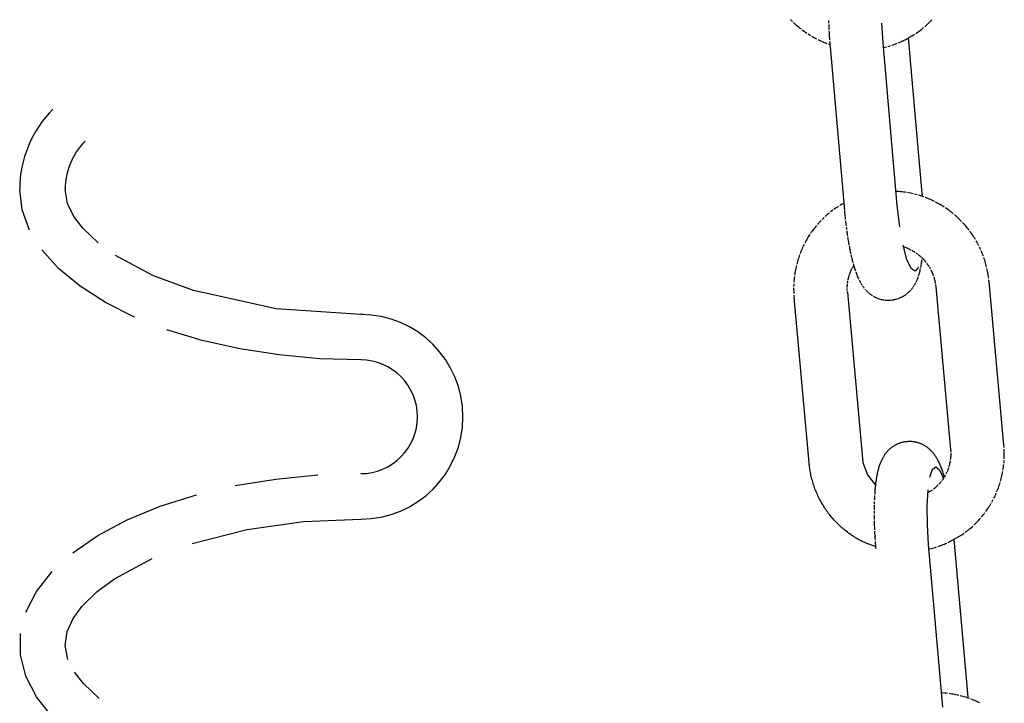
# Model space of a CAD drawing. Extents: x -285 to 5863, y 308 to 3178.
# Tile 137 of 256: x 221.28 to 223.45, y 981.23 to 982.74. Entities that reach past the tile are written whole.
import ezdxf

# ---------------------------------------------------------------- set-up
doc = ezdxf.new("R2010")
doc.units = 0
doc.header["$MEASUREMENT"] = 0
doc.layers.add('SPILL-BUCKET', color=1, linetype='CONTINUOUS')

msp = doc.modelspace()

# ---------------------------------------------------------------- linework, layer by layer
at = {"layer": 'SPILL-BUCKET', "color": 1, "linetype": 'Continuous'}
for p, q in [((222.97893, 982.73624), (222.98111, 982.734)), ((222.98111, 982.734), (222.98332, 982.73179)), ((222.98557, 982.72962), (222.98784, 982.72748)), ((222.98784, 982.72748), (222.99014, 982.72537)), ((223.06261, 982.73363), (223.06268, 982.73085)), ((223.06268, 982.73085), (223.06277, 982.72807)), ((223.18235, 982.68445), (223.1796, 982.72824)), ((223.28085, 982.72632), (223.28308, 982.72845)), ((223.28308, 982.72845), (223.28529, 982.73061)), ((223.28529, 982.73061), (223.28746, 982.73279)), ((223.28746, 982.73279), (223.2896, 982.73502)), ((222.99014, 982.72537), (222.99247, 982.72329)), ((222.99247, 982.72329), (222.99483, 982.72125)), ((222.99483, 982.72125), (222.99722, 982.71925)), ((222.99722, 982.71925), (222.99964, 982.71728)), ((222.99964, 982.71728), (223.00208, 982.71534)), ((223.00456, 982.71344), (223.00706, 982.71158)), ((223.00706, 982.71158), (223.00958, 982.70975)), ((223.00958, 982.70975), (223.01213, 982.70796)), ((223.01213, 982.70796), (223.01471, 982.7062)), ((223.06286, 982.72528), (223.06296, 982.72248)), ((223.06296, 982.72248), (223.06307, 982.71968)), ((223.06307, 982.71968), (223.06319, 982.71687)), ((223.06319, 982.71687), (223.06332, 982.71406)), ((223.06346, 982.71124), (223.06361, 982.70842)), ((223.06361, 982.70842), (223.06376, 982.70559)), ((223.06376, 982.70559), (223.06393, 982.70277)), ((223.25434, 982.70523), (223.25688, 982.70697)), ((223.25688, 982.70697), (223.2594, 982.70875)), ((223.2594, 982.70875), (223.2619, 982.71056)), ((223.2619, 982.71056), (223.26436, 982.7124)), ((223.26436, 982.7124), (223.2668, 982.71429)), ((223.2668, 982.71429), (223.26922, 982.71621)), ((223.26922, 982.71621), (223.2716, 982.71816)), ((223.27396, 982.72015), (223.27628, 982.72218)), ((223.27628, 982.72218), (223.27858, 982.72423)), ((223.27858, 982.72423), (223.28085, 982.72632)), ((223.01731, 982.70449), (223.01993, 982.70281)), ((223.01993, 982.70281), (223.02258, 982.70117)), ((223.02525, 982.69956), (223.02794, 982.698)), ((223.02794, 982.698), (223.03066, 982.69648)), ((223.03066, 982.69648), (223.03339, 982.695)), ((223.03339, 982.695), (223.03615, 982.69355)), ((223.03892, 982.69215), (223.04172, 982.69078)), ((223.04172, 982.69078), (223.04453, 982.68946)), ((223.04453, 982.68946), (223.04737, 982.68818)), ((223.04737, 982.68818), (223.05022, 982.68694)), ((223.05022, 982.68694), (223.05308, 982.68574)), ((223.05308, 982.68574), (223.05597, 982.68458)), ((223.05597, 982.68458), (223.05886, 982.68346)), ((223.06393, 982.70277), (223.0641, 982.69994)), ((223.0641, 982.69994), (223.06428, 982.69711)), ((223.06428, 982.69711), (223.06447, 982.69427)), ((223.06447, 982.69427), (223.06467, 982.69144)), ((223.06487, 982.68861), (223.06509, 982.68578)), ((223.06509, 982.68578), (223.06531, 982.68295)), ((223.21366, 982.327), (223.18235, 982.68445)), ((223.21034, 982.68264), (223.21321, 982.68373)), ((223.21608, 982.68488), (223.21892, 982.68606)), ((223.21892, 982.68606), (223.22175, 982.68728)), ((223.22175, 982.68728), (223.22456, 982.68854)), ((223.22456, 982.68854), (223.22735, 982.68986)), ((223.22735, 982.68986), (223.22785, 982.6901)), ((223.22785, 982.6901), (223.22834, 982.69035)), ((223.22809, 982.69021), (223.22835, 982.69033)), ((223.2283, 982.69032), (223.23072, 982.6915)), ((223.23072, 982.6915), (223.23312, 982.69271)), ((223.23312, 982.69271), (223.23409, 982.69321)), ((223.23409, 982.69321), (223.23581, 982.69412)), ((223.24779, 982.70101), (223.23581, 982.69412)), ((223.26842, 982.35389), (223.23848, 982.69566)), ((223.24779, 982.70101), (223.24917, 982.70187)), ((223.24917, 982.70187), (223.25177, 982.70353)), ((223.06178, 982.68239), (223.06545, 982.68111)), ((223.06531, 982.68295), (223.06554, 982.68012)), ((223.06554, 982.68012), (223.06571, 982.67814)), ((223.06571, 982.67814), (223.06588, 982.67615)), ((223.06588, 982.67615), (223.0974, 982.31622)), ((223.18412, 982.67474), (223.18679, 982.67537)), ((223.18679, 982.67537), (223.18977, 982.67613)), ((223.19275, 982.67693), (223.19572, 982.67778)), ((223.19572, 982.67778), (223.19867, 982.67866)), ((223.20161, 982.67959), (223.20453, 982.68056)), ((223.20453, 982.68056), (223.20744, 982.68158)), ((223.20744, 982.68158), (223.21034, 982.68264)), ((221.29015, 982.3175), (221.28468, 982.36267)), ((221.39001, 982.33154), (221.38462, 982.36267)), ((223.21788, 982.3579), (223.21091, 982.35838)), ((223.22097, 982.35762), (223.21788, 982.3579)), ((223.22404, 982.35729), (223.22097, 982.35762)), ((223.22712, 982.35692), (223.22404, 982.35729)), ((223.23018, 982.3565), (223.22712, 982.35692)), ((223.23324, 982.35604), (223.23018, 982.3565)), ((223.23935, 982.35499), (223.2363, 982.35554)), ((223.24239, 982.3544), (223.23935, 982.35499)), ((223.24542, 982.35376), (223.24239, 982.3544)), ((223.24845, 982.35308), (223.24542, 982.35376)), ((223.25446, 982.35159), (223.25146, 982.35235)), ((223.25746, 982.35077), (223.25446, 982.35159)), ((223.26341, 982.34902), (223.26044, 982.34992)), ((223.26637, 982.34807), (223.26341, 982.34902)), ((223.26931, 982.34709), (223.26637, 982.34807)), ((223.26859, 982.3519), (223.26842, 982.35389)), ((223.26875, 982.34992), (223.26859, 982.3519)), ((223.26898, 982.34718), (223.26875, 982.34992)), ((223.27224, 982.34606), (223.26931, 982.34709)), ((223.27805, 982.34388), (223.27515, 982.34499)), ((223.28094, 982.34272), (223.27805, 982.34388)), ((223.28381, 982.34152), (223.28094, 982.34272)), ((223.28666, 982.34028), (223.28381, 982.34152)), ((223.28949, 982.339), (223.28666, 982.34028)), ((223.29231, 982.33768), (223.28949, 982.339)), ((223.2951, 982.33632), (223.29231, 982.33768)), ((221.30646, 982.27299), (221.29015, 982.3175)), ((221.40401, 982.30301), (221.39001, 982.33154)), ((223.07185, 982.3169), (223.06939, 982.31504)), ((223.07685, 982.3205), (223.07434, 982.31872)), ((223.0794, 982.32224), (223.07685, 982.3205)), ((223.08196, 982.32394), (223.0794, 982.32224)), ((223.08455, 982.32561), (223.08196, 982.32394)), ((223.0898, 982.32883), (223.08717, 982.32724)), ((223.09247, 982.33039), (223.0898, 982.32883)), ((223.09515, 982.3319), (223.09247, 982.33039)), ((223.09598, 982.33236), (223.09515, 982.3319)), ((223.21898, 982.28079), (223.21366, 982.327)), ((223.30064, 982.33348), (223.29788, 982.33492)), ((223.30337, 982.332), (223.30064, 982.33348)), ((223.30609, 982.33048), (223.30337, 982.332)), ((223.30878, 982.32892), (223.30609, 982.33048)), ((223.31145, 982.32732), (223.30878, 982.32892)), ((223.3141, 982.32568), (223.31145, 982.32732)), ((223.31673, 982.324), (223.3141, 982.32568)), ((223.3219, 982.32053), (223.31933, 982.32228)), ((223.32446, 982.31874), (223.3219, 982.32053)), ((223.32698, 982.31692), (223.32446, 982.31874)), ((223.32948, 982.31506), (223.32698, 982.31692)), ((221.42332, 982.2776), (221.40401, 982.30301)), ((223.04634, 982.2946), (223.0442, 982.29237)), ((223.05071, 982.29895), (223.04851, 982.29679)), ((223.05294, 982.30109), (223.05071, 982.29895)), ((223.05749, 982.30524), (223.0552, 982.30318)), ((223.05981, 982.30727), (223.05749, 982.30524)), ((223.06216, 982.30927), (223.05981, 982.30727)), ((223.06454, 982.31123), (223.06216, 982.30927)), ((223.06939, 982.31504), (223.06695, 982.31315)), ((223.09753, 982.31473), (223.09767, 982.31325)), ((223.09767, 982.31325), (223.09793, 982.31043)), ((223.09793, 982.31043), (223.0982, 982.30762)), ((223.0982, 982.30762), (223.09847, 982.30481)), ((223.09847, 982.30481), (223.09876, 982.30201)), ((223.09876, 982.30201), (223.09905, 982.29921)), ((223.09905, 982.29921), (223.09935, 982.29643)), ((223.33196, 982.31316), (223.32948, 982.31506)), ((223.3344, 982.31122), (223.33196, 982.31316)), ((223.33682, 982.30925), (223.3344, 982.31122)), ((223.34158, 982.30521), (223.33921, 982.30725)), ((223.34391, 982.30314), (223.34158, 982.30521)), ((223.34621, 982.30103), (223.34391, 982.30314)), ((223.34849, 982.29889), (223.34621, 982.30103)), ((223.35073, 982.29672), (223.34849, 982.29889)), ((223.35294, 982.29451), (223.35073, 982.29672)), ((223.35512, 982.29228), (223.35294, 982.29451)), ((221.45717, 982.24514), (221.42332, 982.2776)), ((223.02831, 982.27348), (223.02648, 982.27099)), ((223.03018, 982.27594), (223.02831, 982.27348)), ((223.03208, 982.27837), (223.03018, 982.27594)), ((223.03401, 982.28078), (223.03208, 982.27837)), ((223.03598, 982.28316), (223.03401, 982.28078)), ((223.04003, 982.28783), (223.03799, 982.28551)), ((223.0421, 982.29012), (223.04003, 982.28783)), ((223.0442, 982.29237), (223.0421, 982.29012)), ((223.09966, 982.29364), (223.09997, 982.29087)), ((223.09997, 982.29087), (223.1003, 982.2881)), ((223.1003, 982.2881), (223.10063, 982.28535)), ((223.10063, 982.28535), (223.10097, 982.2826)), ((223.10131, 982.27986), (223.10167, 982.27713)), ((223.10167, 982.27713), (223.10203, 982.27442)), ((223.35939, 982.28771), (223.35727, 982.29001)), ((223.36147, 982.28539), (223.35939, 982.28771)), ((223.36352, 982.28303), (223.36147, 982.28539)), ((223.36553, 982.28064), (223.36352, 982.28303)), ((223.36752, 982.27823), (223.36553, 982.28064)), ((223.36946, 982.27578), (223.36752, 982.27823)), ((223.37138, 982.27331), (223.36946, 982.27578)), ((223.0147, 982.25284), (223.01317, 982.25015)), ((223.01627, 982.2555), (223.0147, 982.25284)), ((223.01788, 982.25815), (223.01627, 982.2555)), ((223.01953, 982.26076), (223.01788, 982.25815)), ((223.02121, 982.26336), (223.01953, 982.26076)), ((223.02469, 982.26847), (223.02293, 982.26593)), ((223.02648, 982.27099), (223.02469, 982.26847)), ((223.1024, 982.27171), (223.10278, 982.26902)), ((223.10278, 982.26902), (223.10316, 982.26634)), ((223.10316, 982.26634), (223.10355, 982.26367)), ((223.10355, 982.26367), (223.10395, 982.26102)), ((223.10436, 982.25838), (223.10478, 982.25575)), ((223.10478, 982.25575), (223.1052, 982.25314)), ((223.1052, 982.25314), (223.10563, 982.25054)), ((223.10563, 982.25054), (223.10607, 982.24796)), ((223.37509, 982.26828), (223.37325, 982.27081)), ((223.3769, 982.26573), (223.37509, 982.26828)), ((223.37867, 982.26315), (223.3769, 982.26573)), ((223.3804, 982.26055), (223.37867, 982.26315)), ((223.38209, 982.25792), (223.3804, 982.26055)), ((223.38375, 982.25527), (223.38209, 982.25792)), ((223.38537, 982.2526), (223.38375, 982.25527)), ((221.37053, 982.18852), (221.33339, 982.22979)), ((223.00357, 982.23072), (223.00235, 982.22787)), ((223.00482, 982.23356), (223.00357, 982.23072)), ((223.00611, 982.23637), (223.00482, 982.23356)), ((223.00744, 982.23917), (223.00611, 982.23637)), ((223.00882, 982.24194), (223.00744, 982.23917)), ((223.01168, 982.24743), (223.01023, 982.2447)), ((223.01317, 982.25015), (223.01168, 982.24743)), ((223.10607, 982.24796), (223.10651, 982.24539)), ((223.10651, 982.24539), (223.10697, 982.24284)), ((223.10697, 982.24284), (223.10743, 982.2403)), ((223.10789, 982.23778), (223.10837, 982.23527)), ((223.10837, 982.23527), (223.10885, 982.23279)), ((223.10885, 982.23279), (223.10935, 982.23031)), ((223.10935, 982.23031), (223.10985, 982.22786)), ((223.23483, 982.20845), (223.22626, 982.24004)), ((223.22704, 982.23716), (223.236, 982.23357)), ((223.236, 982.23357), (223.23792, 982.23275)), ((223.23792, 982.23275), (223.23982, 982.23189)), ((223.23982, 982.23189), (223.24171, 982.23099)), ((223.24171, 982.23099), (223.24358, 982.23005)), ((223.24543, 982.22907), (223.24726, 982.22805)), ((223.38849, 982.24718), (223.38695, 982.2499)), ((223.38999, 982.24443), (223.38849, 982.24718)), ((223.39146, 982.24167), (223.38999, 982.24443)), ((223.39288, 982.23889), (223.39146, 982.24167)), ((223.39561, 982.23326), (223.39426, 982.23608)), ((223.39691, 982.23042), (223.39561, 982.23326)), ((221.57853, 982.17304), (221.49518, 982.21758)), ((222.99504, 982.20743), (222.99417, 982.20445)), ((222.99596, 982.21039), (222.99504, 982.20743)), ((222.99692, 982.21335), (222.99596, 982.21039)), ((222.99792, 982.21628), (222.99692, 982.21335)), ((222.99897, 982.2192), (222.99792, 982.21628)), ((223.00118, 982.225), (223.00006, 982.22211)), ((223.00235, 982.22787), (223.00118, 982.225)), ((223.10985, 982.22786), (223.11036, 982.22542)), ((223.11036, 982.22542), (223.11088, 982.223)), ((223.11088, 982.223), (223.1114, 982.22059)), ((223.11194, 982.21821), (223.11249, 982.21583)), ((223.11249, 982.21583), (223.11304, 982.21348)), ((223.11304, 982.21348), (223.11361, 982.21113)), ((223.11361, 982.21113), (223.11418, 982.20881)), ((223.11418, 982.20881), (223.11477, 982.20649)), ((223.24391, 982.18891), (223.23483, 982.20845)), ((223.24726, 982.22805), (223.24906, 982.227)), ((223.24906, 982.227), (223.25085, 982.2259)), ((223.25085, 982.2259), (223.25261, 982.22477)), ((223.25435, 982.2236), (223.25607, 982.2224)), ((223.25607, 982.2224), (223.25776, 982.22115)), ((223.25943, 982.21988), (223.26106, 982.21856)), ((223.26106, 982.21856), (223.26268, 982.21722)), ((223.26268, 982.21722), (223.26426, 982.21584)), ((223.26426, 982.21584), (223.26582, 982.21443)), ((223.26735, 982.21298), (223.26884, 982.21151)), ((223.2679, 982.20619), (223.26823, 982.2086)), ((223.26854, 982.21104), (223.26862, 982.21172)), ((223.26884, 982.21151), (223.27031, 982.21)), ((223.27031, 982.21), (223.27174, 982.20846)), ((223.27174, 982.20846), (223.27315, 982.2069)), ((223.39939, 982.22468), (223.39817, 982.22756)), ((223.40057, 982.22178), (223.39939, 982.22468)), ((223.40171, 982.21887), (223.40057, 982.22178)), ((223.40281, 982.21594), (223.40171, 982.21887)), ((223.40488, 982.21004), (223.40386, 982.213)), ((223.40585, 982.20707), (223.40488, 982.21004)), ((221.41736, 982.14979), (221.37053, 982.18852)), ((222.98982, 982.18632), (222.98925, 982.18327)), ((222.99044, 982.18937), (222.98982, 982.18632)), ((222.9911, 982.19241), (222.99044, 982.18937)), ((222.9918, 982.19544), (222.9911, 982.19241)), ((222.99333, 982.20146), (222.99255, 982.19845)), ((222.99417, 982.20445), (222.99333, 982.20146)), ((223.11257, 982.18536), (223.11346, 982.18724)), ((223.11438, 982.1891), (223.11534, 982.19094)), ((223.11477, 982.20649), (223.11537, 982.20419)), ((223.11534, 982.19094), (223.11634, 982.19275)), ((223.11537, 982.20419), (223.11598, 982.2019)), ((223.11634, 982.19275), (223.11783, 982.1953)), ((223.11661, 982.19963), (223.11725, 982.19735)), ((223.11725, 982.19735), (223.1179, 982.1951)), ((223.1179, 982.1951), (223.11858, 982.19284)), ((223.11858, 982.19284), (223.11927, 982.1906)), ((223.11927, 982.1906), (223.11998, 982.18834)), ((223.11998, 982.18834), (223.12072, 982.18611)), ((223.12072, 982.18611), (223.12148, 982.18384)), ((223.25267, 982.1832), (223.24391, 982.18891)), ((223.26032, 982.19184), (223.25267, 982.1832)), ((223.26373, 982.18381), (223.26431, 982.18629)), ((223.26431, 982.18629), (223.26487, 982.18881)), ((223.2654, 982.19137), (223.26589, 982.19386)), ((223.26589, 982.19386), (223.26635, 982.19638)), ((223.26635, 982.19638), (223.26678, 982.19883)), ((223.26678, 982.19883), (223.26718, 982.20132)), ((223.26718, 982.20132), (223.26755, 982.20374)), ((223.26755, 982.20374), (223.2679, 982.20619)), ((223.27315, 982.2069), (223.27452, 982.2053)), ((223.27452, 982.2053), (223.27586, 982.20367)), ((223.27586, 982.20367), (223.27717, 982.20202)), ((223.27844, 982.20034), (223.27968, 982.19864)), ((223.27968, 982.19864), (223.28088, 982.19691)), ((223.28088, 982.19691), (223.28204, 982.19515)), ((223.28204, 982.19515), (223.28317, 982.19337)), ((223.28427, 982.19157), (223.28532, 982.18975)), ((223.28532, 982.18975), (223.28634, 982.1879)), ((223.28732, 982.18604), (223.28827, 982.18415)), ((223.40677, 982.20408), (223.40585, 982.20707)), ((223.40766, 982.20109), (223.40677, 982.20408)), ((223.4085, 982.19808), (223.40766, 982.20109)), ((223.4093, 982.19505), (223.4085, 982.19808)), ((223.41006, 982.19202), (223.4093, 982.19505)), ((223.41144, 982.18593), (223.41077, 982.18898)), ((223.41206, 982.18287), (223.41144, 982.18593)), ((221.66688, 982.14023), (221.57853, 982.17304)), ((222.98675, 982.16477), (222.98649, 982.16167)), ((222.98706, 982.16787), (222.98675, 982.16477)), ((222.98741, 982.17096), (222.98706, 982.16787)), ((222.98824, 982.17713), (222.9878, 982.17405)), ((222.98872, 982.1802), (222.98824, 982.17713)), ((222.98925, 982.18327), (222.98872, 982.1802)), ((223.10555, 982.16363), (223.10598, 982.16567)), ((223.10598, 982.16567), (223.10645, 982.1677)), ((223.10645, 982.1677), (223.10696, 982.16972)), ((223.10696, 982.16972), (223.10752, 982.17173)), ((223.10812, 982.17372), (223.10876, 982.1757)), ((223.10876, 982.1757), (223.10944, 982.17767)), ((223.10944, 982.17767), (223.11016, 982.17962)), ((223.11016, 982.17962), (223.11093, 982.18155)), ((223.11093, 982.18155), (223.11173, 982.18347)), ((223.11173, 982.18347), (223.11257, 982.18536)), ((223.12227, 982.1816), (223.1231, 982.1793)), ((223.1231, 982.1793), (223.12395, 982.17704)), ((223.12395, 982.17704), (223.12487, 982.17471)), ((223.12487, 982.17471), (223.12581, 982.1724)), ((223.12581, 982.1724), (223.12682, 982.17002)), ((223.12682, 982.17002), (223.12787, 982.16767)), ((223.12787, 982.16767), (223.12884, 982.16558)), ((223.25659, 982.16234), (223.25728, 982.16392)), ((223.25728, 982.16392), (223.25793, 982.1655)), ((223.25793, 982.1655), (223.25861, 982.16721)), ((223.25861, 982.16721), (223.25925, 982.16892)), ((223.25925, 982.16892), (223.25992, 982.17078)), ((223.26055, 982.17265), (223.26121, 982.17471)), ((223.26121, 982.17471), (223.26184, 982.17678)), ((223.26184, 982.17678), (223.26249, 982.17905)), ((223.26249, 982.17905), (223.26311, 982.18135)), ((223.26311, 982.18135), (223.26373, 982.18381)), ((223.28827, 982.18415), (223.28917, 982.18225)), ((223.28917, 982.18225), (223.29003, 982.18033)), ((223.29003, 982.18033), (223.29086, 982.17839)), ((223.29086, 982.17839), (223.29164, 982.17643)), ((223.29164, 982.17643), (223.29239, 982.17446)), ((223.29239, 982.17446), (223.29309, 982.17248)), ((223.29375, 982.17048), (223.29437, 982.16847)), ((223.29437, 982.16847), (223.29495, 982.16644)), ((223.29495, 982.16644), (223.29549, 982.16441)), ((223.29549, 982.16441), (223.29599, 982.16236)), ((223.41264, 982.1798), (223.41206, 982.18287)), ((223.41318, 982.17672), (223.41264, 982.1798)), ((223.41367, 982.17364), (223.41318, 982.17672)), ((223.41412, 982.17055), (223.41367, 982.17364)), ((223.41452, 982.16745), (223.41412, 982.17055)), ((223.41508, 982.16245), (223.41488, 982.16435)), ((221.47317, 982.11417), (221.41736, 982.14979)), ((222.98585, 982.1461), (222.98586, 982.14299)), ((222.98586, 982.14299), (222.98591, 982.13987)), ((222.98597, 982.15234), (222.98589, 982.14922)), ((222.9861, 982.15545), (222.98597, 982.15234)), ((222.98649, 982.16167), (222.98627, 982.15856)), ((223.10361, 982.14284), (223.10361, 982.14493)), ((223.10366, 982.14074), (223.10361, 982.14284)), ((223.10365, 982.14703), (223.10374, 982.14912)), ((223.10374, 982.14912), (223.10387, 982.15121)), ((223.10387, 982.15121), (223.10404, 982.1533)), ((223.10404, 982.1533), (223.10425, 982.15537)), ((223.10451, 982.15745), (223.10481, 982.15952)), ((223.10481, 982.15952), (223.10516, 982.16158)), ((223.12984, 982.16351), (223.13079, 982.16165)), ((223.13079, 982.16165), (223.13177, 982.15979)), ((223.13177, 982.15979), (223.1327, 982.15811)), ((223.1327, 982.15811), (223.13366, 982.15644)), ((223.13457, 982.15491), (223.13552, 982.15338)), ((223.13552, 982.15338), (223.13643, 982.15198)), ((223.13738, 982.15057), (223.1383, 982.14925)), ((223.1383, 982.14925), (223.13925, 982.14794)), ((223.13925, 982.14794), (223.14019, 982.14669)), ((223.14019, 982.14669), (223.14116, 982.14545)), ((223.14213, 982.14427), (223.14312, 982.14309)), ((223.14312, 982.14309), (223.14412, 982.14196)), ((223.24447, 982.14279), (223.24543, 982.14394)), ((223.24543, 982.14394), (223.24637, 982.14512)), ((223.24637, 982.14512), (223.24728, 982.14631)), ((223.24728, 982.14631), (223.24817, 982.14753)), ((223.24903, 982.14875), (223.24987, 982.15)), ((223.24987, 982.15), (223.25068, 982.15126)), ((223.25149, 982.15256), (223.25226, 982.15385)), ((223.25226, 982.15385), (223.25303, 982.1552)), ((223.25303, 982.1552), (223.25376, 982.15655)), ((223.25376, 982.15655), (223.2545, 982.15796)), ((223.2552, 982.15937), (223.25591, 982.16085)), ((223.25591, 982.16085), (223.25659, 982.16234)), ((223.29599, 982.16236), (223.29644, 982.16031)), ((223.29644, 982.16031), (223.29685, 982.15824)), ((223.29685, 982.15824), (223.29722, 982.15618)), ((223.29755, 982.1541), (223.29783, 982.15202)), ((223.29783, 982.15202), (223.29803, 982.1503)), ((223.29803, 982.1503), (223.2982, 982.14857)), ((223.2982, 982.14857), (223.33072, 981.79111)), ((223.41526, 982.16055), (223.41508, 982.16245)), ((223.44801, 981.80061), (223.41526, 982.16055)), ((221.84807, 982.10011), (221.66688, 982.14023)), ((222.98591, 982.13987), (222.986, 982.13675)), ((222.986, 982.13675), (222.98614, 982.13364)), ((222.98633, 982.13052), (222.98652, 982.12789)), ((222.98652, 982.12789), (222.98674, 982.12527)), ((223.01982, 981.76165), (222.98674, 982.12527)), ((223.10388, 982.13655), (223.10375, 982.13865)), ((223.10388, 982.13655), (223.1364, 981.77909)), ((223.14515, 982.14084), (223.14618, 982.13976)), ((223.14618, 982.13976), (223.14724, 982.13868)), ((223.14724, 982.13868), (223.14831, 982.13765)), ((223.14831, 982.13765), (223.14942, 982.13662)), ((223.15053, 982.13563), (223.15168, 982.13465)), ((223.15168, 982.13465), (223.15284, 982.13369)), ((223.15284, 982.13369), (223.15403, 982.13276)), ((223.15403, 982.13276), (223.15524, 982.13186)), ((223.15524, 982.13186), (223.15648, 982.13097)), ((223.15648, 982.13097), (223.15788, 982.13002)), ((223.15788, 982.13002), (223.15931, 982.1291)), ((223.16077, 982.12821), (223.16225, 982.12736)), ((223.16225, 982.12736), (223.16376, 982.12654)), ((223.16376, 982.12654), (223.16529, 982.12577)), ((223.16529, 982.12577), (223.16684, 982.12503)), ((223.16684, 982.12503), (223.16842, 982.12433)), ((223.16842, 982.12433), (223.17001, 982.12368)), ((223.17001, 982.12368), (223.17162, 982.12307)), ((223.17325, 982.1225), (223.17489, 982.12198)), ((223.17489, 982.12198), (223.17654, 982.1215)), ((223.17654, 982.1215), (223.17821, 982.12106)), ((223.17821, 982.12106), (223.17988, 982.12067)), ((223.17988, 982.12067), (223.18157, 982.12033)), ((223.20665, 982.12045), (223.20828, 982.12078)), ((223.20828, 982.12078), (223.20991, 982.12116)), ((223.20991, 982.12116), (223.21151, 982.12158)), ((223.21151, 982.12158), (223.2131, 982.12204)), ((223.21467, 982.12254), (223.21622, 982.12307)), ((223.21622, 982.12307), (223.21776, 982.12365)), ((223.21776, 982.12365), (223.21927, 982.12427)), ((223.21927, 982.12427), (223.22077, 982.12491)), ((223.22077, 982.12491), (223.22224, 982.1256)), ((223.22224, 982.1256), (223.22284, 982.12589)), ((223.22284, 982.12589), (223.22343, 982.12619)), ((223.22343, 982.12619), (223.22385, 982.12641)), ((223.22441, 982.12669), (223.22665, 982.12791)), ((223.22665, 982.12791), (223.22803, 982.12873)), ((223.22803, 982.12873), (223.22939, 982.12957)), ((223.22939, 982.12957), (223.23072, 982.13044)), ((223.23072, 982.13044), (223.23202, 982.13134)), ((223.23202, 982.13134), (223.23329, 982.13227)), ((223.23329, 982.13227), (223.23454, 982.13322)), ((223.23575, 982.1342), (223.23694, 982.1352)), ((223.23694, 982.1352), (223.2381, 982.13622)), ((223.2381, 982.13622), (223.23923, 982.13727)), ((223.23923, 982.13727), (223.24034, 982.13833)), ((223.24034, 982.13833), (223.24141, 982.13942)), ((223.24141, 982.13942), (223.24246, 982.14052)), ((223.24246, 982.14052), (223.24347, 982.14164)), ((221.53717, 982.08217), (221.47317, 982.11417)), ((222.03417, 982.08786), (221.84807, 982.10011)), ((223.18157, 982.12033), (223.18326, 982.12003)), ((223.18326, 982.12003), (223.18496, 982.11978)), ((223.18665, 982.11957), (223.18836, 982.11941)), ((223.18836, 982.11941), (223.19006, 982.1193)), ((223.19006, 982.1193), (223.19176, 982.11923)), ((223.19176, 982.11923), (223.19346, 982.11921)), ((223.19346, 982.11921), (223.19516, 982.11924)), ((223.19516, 982.11924), (223.19659, 982.1193)), ((223.19659, 982.1193), (223.19803, 982.1194)), ((223.19803, 982.11939), (223.1995, 982.1195)), ((223.1995, 982.11951), (223.19975, 982.11952)), ((223.19975, 982.11952), (223.2, 982.11954)), ((223.20168, 982.11969), (223.20335, 982.1199)), ((223.20335, 982.1199), (223.205, 982.12016)), ((223.205, 982.12016), (223.20665, 982.12045)), ((222.04019, 982.08786), (222.03417, 982.08786)), ((221.68587, 982.03085), (221.60842, 982.05426)), ((221.7684, 982.01228), (221.68587, 982.03085)), ((221.85481, 981.99882), (221.7684, 982.01228)), ((221.94383, 981.99066), (221.85481, 981.99882)), ((222.03417, 981.98793), (221.94383, 981.99066)), ((223.20255, 981.79653), (223.20128, 981.7956)), ((223.20385, 981.79742), (223.20255, 981.79653)), ((223.20518, 981.7983), (223.20385, 981.79742)), ((223.20653, 981.79914), (223.20518, 981.7983)), ((223.20792, 981.79995), (223.20653, 981.79914)), ((223.2093, 981.80072), (223.20792, 981.79995)), ((223.21072, 981.80146), (223.2093, 981.80072)), ((223.21114, 981.80168), (223.21072, 981.80146)), ((223.21173, 981.80197), (223.21114, 981.80168)), ((223.21233, 981.80226), (223.21173, 981.80197)), ((223.21287, 981.80252), (223.21233, 981.80226)), ((223.2153, 981.8036), (223.21287, 981.80252)), ((223.21681, 981.80422), (223.2153, 981.8036)), ((223.21834, 981.80479), (223.21681, 981.80422)), ((223.2199, 981.80533), (223.21834, 981.80479)), ((223.22147, 981.80583), (223.2199, 981.80533)), ((223.22306, 981.80629), (223.22147, 981.80583)), ((223.22466, 981.80671), (223.22306, 981.80629)), ((223.22628, 981.80709), (223.22466, 981.80671)), ((223.22792, 981.80742), (223.22628, 981.80709)), ((223.22956, 981.80771), (223.22792, 981.80742)), ((223.23122, 981.80796), (223.22956, 981.80771)), ((223.23289, 981.80818), (223.23122, 981.80796)), ((223.23456, 981.80833), (223.23289, 981.80818)), ((223.23482, 981.80834), (223.23456, 981.80833)), ((223.23507, 981.80836), (223.23482, 981.80834)), ((223.23654, 981.80848), (223.23507, 981.80837)), ((223.23797, 981.80856), (223.23654, 981.80847)), ((223.23941, 981.80862), (223.23797, 981.80856)), ((223.24111, 981.80865), (223.23941, 981.80862)), ((223.2428, 981.80863), (223.24111, 981.80865)), ((223.24451, 981.80856), (223.2428, 981.80863)), ((223.24621, 981.80845), (223.24451, 981.80856)), ((223.24791, 981.80829), (223.24621, 981.80845)), ((223.24961, 981.80809), (223.24791, 981.80829)), ((223.25131, 981.80784), (223.24961, 981.80809)), ((223.253, 981.80754), (223.25131, 981.80784)), ((223.25468, 981.80719), (223.253, 981.80754)), ((223.25636, 981.80681), (223.25468, 981.80719)), ((223.25803, 981.80637), (223.25636, 981.80681)), ((223.25968, 981.80589), (223.25803, 981.80637)), ((223.26132, 981.80536), (223.25968, 981.80589)), ((223.26295, 981.8048), (223.26132, 981.80536)), ((223.26456, 981.80418), (223.26295, 981.8048)), ((223.26615, 981.80353), (223.26456, 981.80418)), ((223.26772, 981.80283), (223.26615, 981.80353)), ((223.26927, 981.8021), (223.26772, 981.80283)), ((223.27081, 981.80132), (223.26927, 981.8021)), ((223.27231, 981.80051), (223.27081, 981.80132)), ((223.2738, 981.79966), (223.27231, 981.80051)), ((223.27526, 981.79877), (223.2738, 981.79966)), ((223.27669, 981.79785), (223.27526, 981.79877)), ((223.27809, 981.79689), (223.27669, 981.79785)), ((223.27933, 981.79601), (223.27809, 981.79689)), ((223.28054, 981.79511), (223.27933, 981.79601)), ((223.44823, 981.79798), (223.44801, 981.80061)), ((223.44842, 981.79536), (223.44823, 981.79798)), ((223.18308, 981.77531), (223.18231, 981.77401)), ((223.18388, 981.77661), (223.18308, 981.77531)), ((223.1847, 981.77786), (223.18388, 981.77661)), ((223.18554, 981.77912), (223.1847, 981.77786)), ((223.1864, 981.78034), (223.18554, 981.77912)), ((223.18729, 981.78156), (223.1864, 981.78034)), ((223.1882, 981.78274), (223.18729, 981.78156)), ((223.18914, 981.78392), (223.1882, 981.78274)), ((223.1901, 981.78508), (223.18914, 981.78392)), ((223.19109, 981.78622), (223.1901, 981.78508)), ((223.19211, 981.78734), (223.19109, 981.78622)), ((223.19316, 981.78845), (223.19211, 981.78734)), ((223.19423, 981.78953), (223.19316, 981.78845)), ((223.19533, 981.7906), (223.19423, 981.78953)), ((223.19646, 981.79164), (223.19533, 981.7906)), ((223.19763, 981.79267), (223.19646, 981.79164)), ((223.19881, 981.79367), (223.19763, 981.79267)), ((223.20003, 981.79465), (223.19881, 981.79367)), ((223.20128, 981.7956), (223.20003, 981.79465)), ((223.28173, 981.79417), (223.28054, 981.79511)), ((223.28289, 981.79322), (223.28173, 981.79417)), ((223.28404, 981.79224), (223.28289, 981.79322)), ((223.28515, 981.79124), (223.28404, 981.79224)), ((223.28626, 981.79022), (223.28515, 981.79124)), ((223.28733, 981.78918), (223.28626, 981.79022)), ((223.28839, 981.78811), (223.28733, 981.78918)), ((223.28942, 981.78702), (223.28839, 981.78811)), ((223.29045, 981.7859), (223.28942, 981.78702)), ((223.29144, 981.78477), (223.29045, 981.7859)), ((223.29244, 981.78359), (223.29144, 981.78477)), ((223.2934, 981.78241), (223.29244, 981.78359)), ((223.29438, 981.78117), (223.2934, 981.78241)), ((223.29531, 981.77993), (223.29438, 981.78117)), ((223.29627, 981.77862), (223.29531, 981.77993)), ((223.29719, 981.7773), (223.29627, 981.77862)), ((223.29814, 981.77589), (223.29719, 981.7773)), ((223.29905, 981.77448), (223.29814, 981.77589)), ((223.3, 981.77296), (223.29905, 981.77448)), ((223.33088, 981.77467), (223.33071, 981.77258)), ((223.33072, 981.79111), (223.3308, 981.79022)), ((223.3308, 981.79022), (223.33087, 981.78933)), ((223.33087, 981.78933), (223.331, 981.78723)), ((223.33101, 981.77676), (223.33088, 981.77467)), ((223.331, 981.78723), (223.33109, 981.78514)), ((223.33109, 981.77885), (223.33101, 981.77676)), ((223.33114, 981.78094), (223.33109, 981.77885)), ((223.33113, 981.78304), (223.33114, 981.78094)), ((223.44875, 981.78913), (223.44861, 981.79224)), ((223.44884, 981.78601), (223.44875, 981.78913)), ((223.44878, 981.77354), (223.44886, 981.77666)), ((223.44889, 981.78289), (223.44884, 981.78601)), ((223.44886, 981.77666), (223.4489, 981.77977)), ((223.4489, 981.77977), (223.44889, 981.78289)), ((223.02008, 981.75903), (223.01982, 981.76165)), ((223.02036, 981.75641), (223.02008, 981.75903)), ((223.02074, 981.75332), (223.02036, 981.75641)), ((223.02117, 981.75023), (223.02074, 981.75332)), ((223.13773, 981.76238), (223.14815, 981.73571)), ((223.17336, 981.75316), (223.17273, 981.75109)), ((223.17402, 981.75522), (223.17336, 981.75316)), ((223.17465, 981.75708), (223.17402, 981.75522)), ((223.17532, 981.75895), (223.17465, 981.75708)), ((223.17596, 981.76066), (223.17532, 981.75895)), ((223.17664, 981.76236), (223.17596, 981.76066)), ((223.17729, 981.76394), (223.17664, 981.76236)), ((223.17798, 981.76553), (223.17729, 981.76394)), ((223.17866, 981.76701), (223.17798, 981.76553)), ((223.17937, 981.7685), (223.17866, 981.76701)), ((223.18007, 981.7699), (223.17937, 981.7685)), ((223.18081, 981.77132), (223.18007, 981.7699)), ((223.18154, 981.77266), (223.18081, 981.77132)), ((223.18231, 981.77401), (223.18154, 981.77266)), ((223.29109, 981.74792), (223.29855, 981.75331)), ((223.29855, 981.75331), (223.30671, 981.74638)), ((223.30091, 981.77143), (223.3, 981.77296)), ((223.30187, 981.76976), (223.30091, 981.77143)), ((223.3028, 981.76808), (223.30187, 981.76976)), ((223.30378, 981.76622), (223.3028, 981.76808)), ((223.30473, 981.76435), (223.30378, 981.76622)), ((223.30573, 981.76228), (223.30473, 981.76435)), ((223.3067, 981.7602), (223.30573, 981.76228)), ((223.30775, 981.75784), (223.3067, 981.7602)), ((223.30876, 981.75547), (223.30775, 981.75784)), ((223.3097, 981.75316), (223.30876, 981.75547)), ((223.31062, 981.75082), (223.3097, 981.75316)), ((223.32723, 981.75415), (223.32663, 981.75216)), ((223.32779, 981.75616), (223.32723, 981.75415)), ((223.3283, 981.75818), (223.32779, 981.75616)), ((223.32877, 981.76021), (223.3283, 981.75818)), ((223.3292, 981.76225), (223.32877, 981.76021)), ((223.32959, 981.7643), (223.3292, 981.76225)), ((223.32993, 981.76636), (223.32959, 981.7643)), ((223.33049, 981.7705), (223.33023, 981.76843)), ((223.33071, 981.77258), (223.33049, 981.7705)), ((223.44695, 981.75183), (223.44734, 981.75492)), ((223.44734, 981.75492), (223.44769, 981.75801)), ((223.448, 981.76111), (223.44826, 981.76421)), ((223.44826, 981.76421), (223.44848, 981.76732)), ((223.44865, 981.77043), (223.44878, 981.77354)), ((221.84778, 981.72632), (221.94024, 981.73514)), ((223.02164, 981.74714), (223.02117, 981.75023)), ((223.02215, 981.74407), (223.02164, 981.74714)), ((223.0227, 981.741), (223.02215, 981.74407)), ((223.02331, 981.73794), (223.0227, 981.741)), ((223.02395, 981.73489), (223.02331, 981.73794)), ((223.02464, 981.73185), (223.02395, 981.73489)), ((223.02537, 981.72882), (223.02464, 981.73185)), ((223.14815, 981.73571), (223.16558, 981.71302)), ((223.16822, 981.73148), (223.16779, 981.72903)), ((223.16868, 981.73401), (223.16822, 981.73148)), ((223.16916, 981.7365), (223.16868, 981.73401)), ((223.16969, 981.73905), (223.16916, 981.7365)), ((223.17025, 981.74157), (223.16969, 981.73905)), ((223.17084, 981.74406), (223.17025, 981.74157)), ((223.17146, 981.74652), (223.17084, 981.74406)), ((223.17208, 981.74881), (223.17146, 981.74652)), ((223.17273, 981.75109), (223.17208, 981.74881)), ((223.28516, 981.73023), (223.29109, 981.74792)), ((223.30671, 981.74638), (223.31508, 981.72779)), ((223.31147, 981.74856), (223.31062, 981.75082)), ((223.3123, 981.74627), (223.31147, 981.74856)), ((223.31308, 981.74403), (223.3123, 981.74627)), ((223.31385, 981.74176), (223.31308, 981.74403)), ((223.31458, 981.73952), (223.31385, 981.74176)), ((223.3153, 981.73726), (223.31458, 981.73952)), ((223.31599, 981.73503), (223.3153, 981.73726)), ((223.31718, 981.73103), (223.31599, 981.73503)), ((223.31737, 981.73133), (223.31629, 981.72956)), ((223.31737, 981.73133), (223.31629, 981.72956)), ((223.3184, 981.73313), (223.31737, 981.73133)), ((223.31941, 981.73494), (223.3184, 981.73313)), ((223.32129, 981.73863), (223.32037, 981.73678)), ((223.32217, 981.74051), (223.32129, 981.73863)), ((223.32382, 981.74433), (223.32302, 981.74241)), ((223.32458, 981.74626), (223.32382, 981.74433)), ((223.32531, 981.74821), (223.32458, 981.74626)), ((223.32599, 981.75018), (223.32531, 981.74821)), ((223.44295, 981.73044), (223.44365, 981.73347)), ((223.44365, 981.73347), (223.44431, 981.73651)), ((223.44431, 981.73651), (223.44493, 981.73955)), ((223.44493, 981.73955), (223.4455, 981.74261)), ((223.44602, 981.74567), (223.44651, 981.74875)), ((223.44651, 981.74875), (223.44695, 981.75183)), ((221.75827, 981.71178), (221.84778, 981.72632)), ((223.02614, 981.72581), (223.02537, 981.72882)), ((223.02696, 981.7228), (223.02614, 981.72581)), ((223.02782, 981.71981), (223.02696, 981.7228)), ((223.02872, 981.71683), (223.02782, 981.71981)), ((223.02967, 981.71387), (223.02872, 981.71683)), ((223.03066, 981.71092), (223.02967, 981.71387)), ((223.03169, 981.70798), (223.03066, 981.71092)), ((223.16521, 981.70956), (223.16496, 981.70712)), ((223.16547, 981.71198), (223.16521, 981.70956)), ((223.16574, 981.71442), (223.16547, 981.71198)), ((223.16603, 981.71682), (223.16574, 981.71442)), ((223.16634, 981.71926), (223.16603, 981.71682)), ((223.16667, 981.72167), (223.16634, 981.71926)), ((223.16702, 981.72413), (223.16667, 981.72167)), ((223.16739, 981.72655), (223.16702, 981.72413)), ((223.16779, 981.72903), (223.16739, 981.72655)), ((223.30062, 981.71043), (223.2991, 981.70903)), ((223.3021, 981.71186), (223.30062, 981.71043)), ((223.30356, 981.71332), (223.3021, 981.71186)), ((223.30638, 981.71634), (223.30499, 981.71481)), ((223.30774, 981.71789), (223.30638, 981.71634)), ((223.30907, 981.71948), (223.30774, 981.71789)), ((223.31036, 981.72109), (223.30907, 981.71948)), ((223.31284, 981.7244), (223.31162, 981.72273)), ((223.31403, 981.7261), (223.31284, 981.7244)), ((223.31518, 981.72782), (223.31403, 981.7261)), ((223.31629, 981.72956), (223.31518, 981.72782)), ((223.31629, 981.72956), (223.31518, 981.72782)), ((223.43578, 981.70667), (223.43683, 981.7096)), ((223.43683, 981.7096), (223.43783, 981.71253)), ((223.43783, 981.71253), (223.43879, 981.71548)), ((223.43879, 981.71548), (223.43971, 981.71845)), ((223.44058, 981.72143), (223.44141, 981.72442)), ((223.44141, 981.72442), (223.4422, 981.72742)), ((223.4422, 981.72742), (223.44295, 981.73044)), ((221.59363, 981.66653), (221.6731, 981.69174)), ((223.03276, 981.70506), (223.03169, 981.70798)), ((223.03387, 981.70216), (223.03276, 981.70506)), ((223.03503, 981.69927), (223.03387, 981.70216)), ((223.03622, 981.6964), (223.03503, 981.69927)), ((223.03746, 981.69355), (223.03622, 981.6964)), ((223.03874, 981.69072), (223.03746, 981.69355)), ((223.04006, 981.68791), (223.03874, 981.69072)), ((223.04141, 981.68511), (223.04006, 981.68791)), ((223.16364, 981.68981), (223.1635, 981.68729)), ((223.16396, 981.69482), (223.16379, 981.69232)), ((223.16413, 981.69729), (223.16396, 981.69482)), ((223.16432, 981.69977), (223.16413, 981.69729)), ((223.1642, 981.69823), (223.16413, 981.69729)), ((223.16452, 981.70222), (223.16432, 981.69977)), ((223.16474, 981.70469), (223.16452, 981.70222)), ((223.16496, 981.70712), (223.16474, 981.70469)), ((223.2794, 981.66688), (223.28121, 981.70263)), ((223.28418, 981.69804), (223.28088, 981.69613)), ((223.28594, 981.69911), (223.28418, 981.69804)), ((223.28767, 981.70022), (223.28594, 981.69911)), ((223.28939, 981.70137), (223.28767, 981.70022)), ((223.29107, 981.70256), (223.28939, 981.70137)), ((223.29437, 981.70504), (223.29273, 981.70378)), ((223.29597, 981.70634), (223.29437, 981.70504)), ((223.29755, 981.70767), (223.29597, 981.70634)), ((223.2991, 981.70903), (223.29755, 981.70767)), ((223.42731, 981.68671), (223.42864, 981.6895)), ((223.42864, 981.6895), (223.42993, 981.69232)), ((223.42993, 981.69232), (223.43118, 981.69515)), ((223.43239, 981.69801), (223.43356, 981.70088)), ((223.43356, 981.70088), (223.43469, 981.70377)), ((223.43469, 981.70377), (223.43578, 981.70667)), ((221.52111, 981.63653), (221.59363, 981.66653)), ((223.04281, 981.68234), (223.04141, 981.68511)), ((223.04425, 981.67959), (223.04281, 981.68234)), ((223.04573, 981.67686), (223.04425, 981.67959)), ((223.04724, 981.67415), (223.04573, 981.67686)), ((223.0488, 981.67147), (223.04724, 981.67415)), ((223.05039, 981.66881), (223.0488, 981.67147)), ((223.05202, 981.66617), (223.05039, 981.66881)), ((223.05369, 981.66356), (223.05202, 981.66617)), ((223.16275, 981.66665), (223.1627, 981.66402)), ((223.16281, 981.66928), (223.16275, 981.66665)), ((223.16295, 981.67449), (223.16287, 981.67189)), ((223.16304, 981.67708), (223.16295, 981.67449)), ((223.16325, 981.68221), (223.16314, 981.67965)), ((223.16337, 981.68476), (223.16325, 981.68221)), ((223.1635, 981.68729), (223.16337, 981.68476)), ((223.27989, 981.62572), (223.2794, 981.66688)), ((223.41522, 981.66511), (223.41687, 981.66773)), ((223.41687, 981.66773), (223.41847, 981.67037)), ((223.41847, 981.67037), (223.42005, 981.67304)), ((223.42158, 981.67573), (223.42307, 981.67844)), ((223.42307, 981.67844), (223.42452, 981.68118)), ((223.42593, 981.68393), (223.42731, 981.68671)), ((223.0554, 981.66097), (223.05369, 981.66356)), ((223.05714, 981.65841), (223.0554, 981.66097)), ((223.05892, 981.65587), (223.05714, 981.65841)), ((223.06074, 981.65336), (223.05892, 981.65587)), ((223.06259, 981.65088), (223.06074, 981.65336)), ((223.06448, 981.64842), (223.06259, 981.65088)), ((223.0664, 981.64599), (223.06448, 981.64842)), ((223.06835, 981.6436), (223.0664, 981.64599)), ((223.16262, 981.65602), (223.16261, 981.65333)), ((223.16261, 981.65333), (223.16261, 981.65063)), ((223.16262, 981.64793), (223.16264, 981.6452)), ((223.16266, 981.66136), (223.16263, 981.6587)), ((223.16264, 981.6452), (223.16267, 981.64247)), ((223.1627, 981.66402), (223.16266, 981.66136)), ((223.39877, 981.64272), (223.40074, 981.6451)), ((223.40074, 981.6451), (223.40267, 981.6475)), ((223.40267, 981.6475), (223.40457, 981.64994)), ((223.40457, 981.64994), (223.40644, 981.6524)), ((223.40827, 981.65489), (223.41006, 981.65741)), ((223.41006, 981.65741), (223.41182, 981.65995)), ((223.41182, 981.65995), (223.41354, 981.66252)), ((223.41354, 981.66252), (223.41522, 981.66511)), ((221.45668, 981.60223), (221.52111, 981.63653)), ((221.785, 981.61546), (221.90881, 981.63274)), ((221.90881, 981.63274), (222.03417, 981.63817)), ((223.07035, 981.64123), (223.06835, 981.6436)), ((223.07237, 981.63889), (223.07035, 981.64123)), ((223.07443, 981.63658), (223.07237, 981.63889)), ((223.07652, 981.6343), (223.07443, 981.63658)), ((223.07864, 981.63205), (223.07652, 981.6343)), ((223.0808, 981.62983), (223.07864, 981.63205)), ((223.08299, 981.62765), (223.0808, 981.62983)), ((223.0852, 981.6255), (223.08299, 981.62765)), ((223.08745, 981.62338), (223.0852, 981.6255)), ((223.08973, 981.6213), (223.08745, 981.62338)), ((223.16267, 981.64247), (223.16271, 981.63973)), ((223.16271, 981.63973), (223.16276, 981.63698)), ((223.16281, 981.63422), (223.16288, 981.63145)), ((223.16288, 981.63145), (223.16295, 981.62868)), ((223.16295, 981.62868), (223.16304, 981.62589)), ((223.16304, 981.62589), (223.16313, 981.6231)), ((223.16313, 981.6231), (223.16323, 981.62031)), ((223.28262, 981.58227), (223.27989, 981.62572)), ((223.38181, 981.62479), (223.38404, 981.62692)), ((223.38404, 981.62692), (223.38624, 981.62908)), ((223.38624, 981.62908), (223.38841, 981.63128)), ((223.38841, 981.63128), (223.39055, 981.63351)), ((223.39055, 981.63351), (223.39265, 981.63576)), ((223.39265, 981.63576), (223.39472, 981.63805)), ((223.39472, 981.63805), (223.39676, 981.64037)), ((221.40136, 981.56415), (221.45668, 981.60223)), ((221.66374, 981.58481), (221.785, 981.61546)), ((223.09204, 981.61924), (223.08973, 981.6213)), ((223.09438, 981.61722), (223.09204, 981.61924)), ((223.09675, 981.61524), (223.09438, 981.61722)), ((223.09914, 981.61329), (223.09675, 981.61524)), ((223.10157, 981.61138), (223.09914, 981.61329)), ((223.10402, 981.6095), (223.10157, 981.61138)), ((223.10649, 981.60766), (223.10402, 981.6095)), ((223.109, 981.60586), (223.10649, 981.60766)), ((223.11153, 981.60409), (223.109, 981.60586)), ((223.11408, 981.60236), (223.11153, 981.60409)), ((223.11666, 981.60067), (223.11408, 981.60236)), ((223.16323, 981.62031), (223.16334, 981.6175)), ((223.16334, 981.6175), (223.16346, 981.6147)), ((223.16359, 981.61188), (223.16373, 981.60906)), ((223.16373, 981.60906), (223.16388, 981.60624)), ((223.16388, 981.60624), (223.16403, 981.60342)), ((223.16403, 981.60342), (223.1642, 981.60059)), ((223.32932, 981.58865), (223.35535, 981.60364)), ((223.35535, 981.60364), (223.35789, 981.60538)), ((223.35789, 981.60538), (223.36041, 981.60716)), ((223.3629, 981.60898), (223.36536, 981.61083)), ((223.36536, 981.61083), (223.3678, 981.61272)), ((223.3678, 981.61272), (223.37021, 981.61465)), ((223.37021, 981.61465), (223.37258, 981.61661)), ((223.37258, 981.61661), (223.37493, 981.6186)), ((223.37493, 981.6186), (223.37726, 981.62063)), ((223.37726, 981.62063), (223.37955, 981.6227)), ((223.11926, 981.59902), (223.11666, 981.60067)), ((223.12189, 981.5974), (223.11926, 981.59902)), ((223.12454, 981.59582), (223.12189, 981.5974)), ((223.12721, 981.59429), (223.12454, 981.59582)), ((223.1299, 981.59279), (223.12721, 981.59429)), ((223.13262, 981.59133), (223.1299, 981.59279)), ((223.13536, 981.58991), (223.13262, 981.59133)), ((223.13811, 981.58853), (223.13536, 981.58991)), ((223.14089, 981.58719), (223.13811, 981.58853)), ((223.14369, 981.5859), (223.14089, 981.58719)), ((223.1465, 981.58464), (223.14369, 981.5859)), ((223.16583, 981.57778), (223.1465, 981.58464)), ((223.1642, 981.60059), (223.16437, 981.59776)), ((223.16437, 981.59776), (223.16455, 981.59493)), ((223.16455, 981.59493), (223.16474, 981.5921)), ((223.16494, 981.58926), (223.16514, 981.58643)), ((223.16514, 981.58643), (223.16536, 981.5836)), ((223.16536, 981.5836), (223.16558, 981.58077)), ((223.16558, 981.58077), (223.16581, 981.57794)), ((223.31393, 981.22482), (223.28262, 981.58227)), ((223.3056, 981.57885), (223.30851, 981.57987)), ((223.30851, 981.57987), (223.3114, 981.58094)), ((223.3114, 981.58094), (223.31428, 981.58204)), ((223.31428, 981.58204), (223.31714, 981.58319)), ((223.31714, 981.58319), (223.31998, 981.58438)), ((223.31998, 981.58438), (223.3228, 981.58561)), ((223.32562, 981.58687), (223.3284, 981.5882)), ((223.3284, 981.5882), (223.32848, 981.58824)), ((223.32848, 981.58824), (223.32857, 981.58829)), ((223.32869, 981.58834), (223.32895, 981.58846)), ((223.32893, 981.58846), (223.32932, 981.58865)), ((223.36913, 981.24665), (223.33875, 981.59352)), ((223.16581, 981.57794), (223.16598, 981.57596)), ((223.16598, 981.57596), (223.16615, 981.57398)), ((223.28347, 981.57258), (223.28787, 981.57362)), ((223.28787, 981.57362), (223.29086, 981.57439)), ((223.29086, 981.57439), (223.29383, 981.57519)), ((223.29383, 981.57519), (223.2968, 981.57605)), ((223.2968, 981.57605), (223.29975, 981.57694)), ((223.30268, 981.57787), (223.3056, 981.57885)), ((221.49304, 981.50705), (221.57577, 981.55182)), ((221.32137, 981.47916), (221.35602, 981.52291)), ((221.45499, 981.47909), (221.49304, 981.50705)), ((221.29796, 981.43358), (221.32137, 981.47916)), ((221.42123, 981.44602), (221.45499, 981.47909)), ((221.40233, 981.42013), (221.42123, 981.44602)), ((221.3891, 981.39133), (221.40233, 981.42013)), ((221.28616, 981.33983), (221.28616, 981.38689)), ((221.38466, 981.36057), (221.3891, 981.39133)), ((221.39085, 981.33003), (221.38466, 981.36057)), ((221.29796, 981.29314), (221.28616, 981.33983)), ((221.42475, 981.27667), (221.40528, 981.3018)), ((221.32137, 981.24755), (221.29796, 981.29314)), ((221.45903, 981.24434), (221.42475, 981.27667)), ((223.31815, 981.25572), (223.31118, 981.2562)), ((223.32124, 981.25544), (223.31815, 981.25572)), ((223.32431, 981.25511), (223.32124, 981.25544)), ((221.35602, 981.2038), (221.32137, 981.24755)), ((223.33045, 981.25433), (223.32739, 981.25474)), ((223.33352, 981.25387), (223.33045, 981.25433)), ((223.33657, 981.25336), (223.33352, 981.25387)), ((223.33962, 981.25281), (223.33657, 981.25336)), ((223.34266, 981.25222), (223.33962, 981.25281)), ((223.34569, 981.25158), (223.34266, 981.25222)), ((223.34872, 981.2509), (223.34569, 981.25158)), ((223.35473, 981.24941), (223.35173, 981.25018)), ((223.35773, 981.24859), (223.35473, 981.24941)), ((223.36071, 981.24774), (223.35773, 981.24859)), ((223.36368, 981.24684), (223.36071, 981.24774)), ((223.36664, 981.2459), (223.36368, 981.24684)), ((223.36958, 981.24491), (223.36664, 981.2459)), ((223.37251, 981.24388), (223.36958, 981.24491)), ((223.37832, 981.2417), (223.37542, 981.24281)), ((223.38121, 981.24054), (223.37832, 981.2417)), ((223.38408, 981.23934), (223.38121, 981.24054)), ((223.38693, 981.23811), (223.38408, 981.23934)), ((223.38976, 981.23683), (223.38693, 981.23811)), ((223.39258, 981.23551), (223.38976, 981.23683)), ((223.39537, 981.23415), (223.39258, 981.23551))]:
    msp.add_line(p, q, dxfattribs=at)
at = {"layer": 'SPILL-BUCKET', "color": 1}
msp.add_line((223.1364, 981.77909), (223.13773, 981.76238), dxfattribs=at)
at = {"layer": 'SPILL-BUCKET', "color": 1, "linetype": 'Continuous'}
for centre, radius, start, end in [((221.53451, 982.36267), 0.24983, 135, 180), ((221.53451, 982.36267), 0.1499, 135, 180), ((222.03417, 981.86301), 0.22485, 270, 90), ((222.03417, 981.86301), 0.12491, 270, 90)]:
    msp.add_arc(centre, radius, start, end, dxfattribs=at)

doc.saveas('drawing.dxf')
